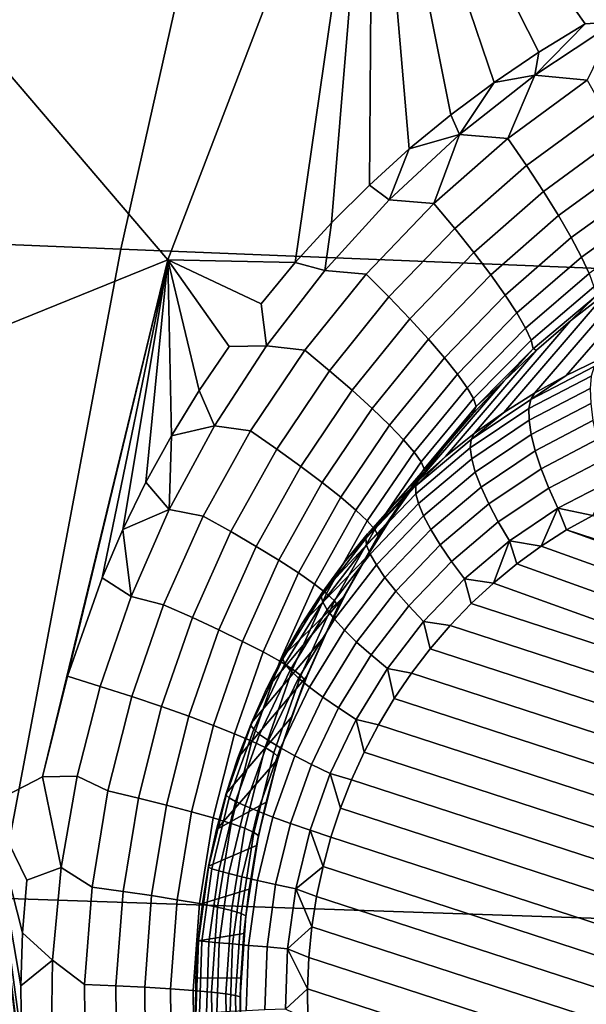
# Model space of a CAD drawing. Header units: metres. Extents: x -240 to 45, y -77 to 27.
# Tile 171 of 256: x -229.495 to -228.809, y 3.864 to 5.055. Entities that reach past the tile are written whole.
import ezdxf

# ---------------------------------------------------------------- set-up
doc = ezdxf.new("R2010")
doc.units = ezdxf.units.M
doc.layers.add('solid_102011X2', color=7, linetype='CONTINUOUS')

msp = doc.modelspace()

# ---------------------------------------------------------------- linework, layer by layer
at = {"layer": 'solid_102011X2'}
for points in [[(-229.315384, 4.764531, 275.632935), (-229.706284, 5.222172, 275.63382), (-229.415863, 5.926289, 275.560791), (-229.067596, 5.411675, 275.570282)], [(-229.197571, 5.555058, 294.462769), (-230.584976, 5.621803, 292.706451), (-230.763489, 4.834539, 292.815643), (-229.372406, 4.777116, 294.572754)], [(-227.793442, 5.489014, 296.199371), (-229.197571, 5.555058, 294.462769), (-229.372406, 4.777116, 294.572754), (-227.964798, 4.720309, 296.310028)], [(-229.161224, 4.761061, 275.615662), (-229.315384, 4.764531, 275.632935), (-229.067596, 5.411675, 275.570282)], [(-229.117538, 4.808932, 275.608063), (-229.161224, 4.761061, 275.615662), (-229.067596, 5.411675, 275.570282)], [(-229.071533, 4.854777, 275.600159), (-229.117538, 4.808932, 275.608063), (-229.067596, 5.411675, 275.570282)], [(-229.023346, 4.898442, 275.591949), (-229.071533, 4.854777, 275.600159), (-229.067596, 5.411675, 275.570282)], [(-228.973038, 4.939899, 275.583405), (-229.023346, 4.898442, 275.591949), (-229.067596, 5.411675, 275.570282)], [(-228.920715, 4.978983, 275.574554), (-228.973038, 4.939899, 275.583405), (-229.067596, 5.411675, 275.570282)], [(-228.866425, 5.015675, 275.565338), (-228.920715, 4.978983, 275.574554), (-229.067596, 5.411675, 275.570282)], [(-228.810364, 5.049802, 275.555786), (-228.866425, 5.015675, 275.565338), (-229.067596, 5.411675, 275.570282)], [(-228.773956, 5.052214, 275.549866), (-228.810364, 5.049802, 275.555786), (-229.067596, 5.411675, 275.570282), (-228.752579, 5.081356, 275.545868)], [(-229.315384, 4.764531, 275.632935), (-229.959335, 4.503413, 275.697449), (-229.706284, 5.222172, 275.63382)], [(-228.773956, 5.052214, 275.549866), (-228.871338, 4.987821, 275.566528), (-228.810364, 5.049802, 275.555786)], [(-228.807968, 4.981574, 275.552185), (-228.871338, 4.987821, 275.566528), (-228.773956, 5.052214, 275.549866)], [(-228.871338, 4.987821, 275.566528), (-228.866425, 5.015675, 275.565338), (-228.810364, 5.049802, 275.555786)], [(-228.871338, 4.987821, 275.566528), (-228.920715, 4.978983, 275.574554), (-228.866425, 5.015675, 275.565338)], [(-228.871338, 4.987821, 275.566528), (-228.962753, 4.915841, 275.582031), (-228.920715, 4.978983, 275.574554)], [(-228.904175, 4.911001, 275.568085), (-228.962753, 4.915841, 275.582031), (-228.871338, 4.987821, 275.566528)], [(-228.807968, 4.981574, 275.552185), (-228.904175, 4.911001, 275.568085), (-228.871338, 4.987821, 275.566528)], [(-228.788208, 4.946783, 275.539368), (-228.881592, 4.878343, 275.554352), (-228.904175, 4.911001, 275.568085), (-228.807968, 4.981574, 275.552185)], [(-228.962753, 4.915841, 275.582031), (-228.973038, 4.939899, 275.583405), (-228.920715, 4.978983, 275.574554)], [(-228.770294, 4.913435, 275.521149), (-228.860992, 4.847093, 275.535248), (-228.881592, 4.878343, 275.554352), (-228.788208, 4.946783, 275.539368)], [(-228.962753, 4.915841, 275.582031), (-229.023346, 4.898442, 275.591949), (-228.973038, 4.939899, 275.583405)], [(-228.962753, 4.915841, 275.582031), (-229.047699, 4.836836, 275.596466), (-229.023346, 4.898442, 275.591949)], [(-228.993561, 4.832618, 275.582825), (-229.047699, 4.836836, 275.596466), (-228.962753, 4.915841, 275.582031)], [(-228.904175, 4.911001, 275.568085), (-228.993561, 4.832618, 275.582825), (-228.962753, 4.915841, 275.582031)], [(-228.881592, 4.878343, 275.554352), (-228.968353, 4.802334, 275.568237), (-228.993561, 4.832618, 275.582825), (-228.904175, 4.911001, 275.568085)], [(-228.754547, 4.882184, 275.497894), (-228.842789, 4.817865, 275.5112), (-228.860992, 4.847093, 275.535248), (-228.770294, 4.913435, 275.521149)], [(-229.047699, 4.836836, 275.596466), (-229.071533, 4.854777, 275.600159), (-229.023346, 4.898442, 275.591949)], [(-228.860992, 4.847093, 275.535248), (-228.945297, 4.773396, 275.54837), (-228.968353, 4.802334, 275.568237), (-228.881592, 4.878343, 275.554352)], [(-228.741318, 4.853644, 275.470062), (-228.827332, 4.791231, 275.482605), (-228.842789, 4.817865, 275.5112), (-228.754547, 4.882184, 275.497894)], [(-229.047699, 4.836836, 275.596466), (-229.125671, 4.751406, 275.609924), (-229.117538, 4.808932, 275.608063), (-229.071533, 4.854777, 275.600159)], [(-228.730835, 4.828375, 275.438171), (-228.814926, 4.767713, 275.450073), (-228.827332, 4.791231, 275.482605), (-228.741318, 4.853644, 275.470062)], [(-228.993561, 4.832618, 275.582825), (-229.075577, 4.747108, 275.596558), (-229.125671, 4.751406, 275.609924), (-229.047699, 4.836836, 275.596466)], [(-228.842789, 4.817865, 275.5112), (-228.92482, 4.746372, 275.52356), (-228.945297, 4.773396, 275.54837), (-228.860992, 4.847093, 275.535248)], [(-229.372406, 4.777116, 294.572754), (-230.763489, 4.834539, 292.815643), (-230.914978, 4.039923, 292.908295), (-229.520782, 3.99192, 294.666107)], [(-228.968353, 4.802334, 275.568237), (-229.047974, 4.719416, 275.581207), (-229.075577, 4.747108, 275.596558), (-228.993561, 4.832618, 275.582825)], [(-228.723312, 4.806872, 275.402863), (-228.805817, 4.747774, 275.414246), (-228.814926, 4.767713, 275.450073), (-228.730835, 4.828375, 275.438171)], [(-228.827332, 4.791231, 275.482605), (-228.907349, 4.721792, 275.494293), (-228.92482, 4.746372, 275.52356), (-228.842789, 4.817865, 275.5112)], [(-229.125671, 4.751406, 275.609924), (-229.161224, 4.761061, 275.615662), (-229.117538, 4.808932, 275.608063)], [(-228.945297, 4.773396, 275.54837), (-229.022659, 4.692982, 275.560577), (-229.047974, 4.719416, 275.581207), (-228.968353, 4.802334, 275.568237)], [(-228.694519, 4.784275, 275.280762), (-228.647079, 4.811056, 275.274475), (-228.794479, 4.643404, 274.4133), (-228.833725, 4.624323, 274.426117)], [(-228.814926, 4.767713, 275.450073), (-228.893219, 4.700138, 275.461182), (-228.907349, 4.721792, 275.494293), (-228.827332, 4.791231, 275.482605)], [(-227.964798, 4.720309, 296.310028), (-229.372406, 4.777116, 294.572754), (-229.520782, 3.99192, 294.666107), (-228.110214, 3.944442, 296.403931)], [(-228.740631, 4.755168, 275.286835), (-228.694519, 4.784275, 275.280762), (-228.833725, 4.624323, 274.426117), (-228.871948, 4.603036, 274.438538)], [(-228.92482, 4.746372, 275.52356), (-229.000122, 4.668323, 275.535095), (-229.022659, 4.692982, 275.560577), (-228.945297, 4.773396, 275.54837)], [(-228.805817, 4.747774, 275.414246), (-228.882706, 4.681835, 275.424866), (-228.893219, 4.700138, 275.461182), (-228.814926, 4.767713, 275.450073)], [(-229.467041, 4.139015, 275.67923), (-229.531204, 4.105676, 275.6875), (-229.959335, 4.503413, 275.697449), (-229.315384, 4.764531, 275.632935)], [(-229.436798, 4.260667, 275.670502), (-229.467041, 4.139015, 275.67923), (-229.315384, 4.764531, 275.632935)], [(-229.395081, 4.379715, 275.660492), (-229.436798, 4.260667, 275.670502), (-229.315384, 4.764531, 275.632935)], [(-229.369919, 4.438073, 275.655029), (-229.395081, 4.379715, 275.660492), (-229.315384, 4.764531, 275.632935)], [(-229.341919, 4.49539, 275.649231), (-229.369919, 4.438073, 275.655029), (-229.315384, 4.764531, 275.632935)], [(-229.311111, 4.551537, 275.643097), (-229.341919, 4.49539, 275.649231), (-229.315384, 4.764531, 275.632935)], [(-229.277573, 4.606307, 275.636688), (-229.311111, 4.551537, 275.643097), (-229.315384, 4.764531, 275.632935)], [(-229.241348, 4.659609, 275.629974), (-229.277573, 4.606307, 275.636688), (-229.315384, 4.764531, 275.632935)], [(-229.196228, 4.660117, 275.622467), (-229.241348, 4.659609, 275.629974), (-229.315384, 4.764531, 275.632935), (-229.202545, 4.711219, 275.622986)], [(-229.161224, 4.761061, 275.615662), (-229.202545, 4.711219, 275.622986), (-229.315384, 4.764531, 275.632935)], [(-229.125671, 4.751406, 275.609924), (-229.196228, 4.660117, 275.622467), (-229.202545, 4.711219, 275.622986), (-229.161224, 4.761061, 275.615662)], [(-228.785233, 4.723845, 275.292664), (-228.740631, 4.755168, 275.286835), (-228.871948, 4.603036, 274.438538), (-228.909042, 4.579606, 274.450531)], [(-229.075577, 4.747108, 275.596558), (-229.149719, 4.655126, 275.609283), (-229.196228, 4.660117, 275.622467), (-229.125671, 4.751406, 275.609924)], [(-229.047974, 4.719416, 275.581207), (-229.119919, 4.630226, 275.593262), (-229.149719, 4.655126, 275.609283), (-229.075577, 4.747108, 275.596558)], [(-228.907349, 4.721792, 275.494293), (-228.980835, 4.645923, 275.505249), (-229.000122, 4.668323, 275.535095), (-228.92482, 4.746372, 275.52356)], [(-228.800186, 4.731803, 275.375793), (-228.876007, 4.66724, 275.386047), (-228.882706, 4.681835, 275.424866), (-228.805817, 4.747774, 275.414246)], [(-228.798126, 4.720115, 275.33548), (-228.87326, 4.656642, 275.34549), (-228.876007, 4.66724, 275.386047), (-228.800186, 4.731803, 275.375793)], [(-229.022659, 4.692982, 275.560577), (-229.09256, 4.606466, 275.571991), (-229.119919, 4.630226, 275.593262), (-229.047974, 4.719416, 275.581207)], [(-228.893219, 4.700138, 275.461182), (-228.965149, 4.626222, 275.471619), (-228.980835, 4.645923, 275.505249), (-228.907349, 4.721792, 275.494293)], [(-228.828232, 4.690373, 275.298279), (-228.785233, 4.723845, 275.292664), (-228.909042, 4.579606, 274.450531), (-228.944901, 4.554101, 274.462036)], [(-228.87326, 4.656642, 275.34549), (-228.798126, 4.720115, 275.33548), (-228.828232, 4.690373, 275.298279), (-228.869476, 4.65487, 275.303741)], [(-228.798126, 4.720115, 275.33548), (-228.785233, 4.723845, 275.292664), (-228.828232, 4.690373, 275.298279)], [(-228.882706, 4.681835, 275.424866), (-228.9534, 4.609606, 275.434845), (-228.965149, 4.626222, 275.471619), (-228.893219, 4.700138, 275.461182)], [(-229.000122, 4.668323, 275.535095), (-229.068192, 4.584313, 275.545898), (-229.09256, 4.606466, 275.571991), (-229.022659, 4.692982, 275.560577)], [(-228.869476, 4.65487, 275.303741), (-228.828232, 4.690373, 275.298279), (-228.944901, 4.554101, 274.462036), (-228.979401, 4.526595, 274.473022)], [(-228.876007, 4.66724, 275.386047), (-228.945786, 4.5964, 275.395721), (-228.9534, 4.609606, 275.434845), (-228.882706, 4.681835, 275.424866)], [(-229.196228, 4.660117, 275.622467), (-229.258987, 4.563562, 275.634094), (-229.277573, 4.606307, 275.636688), (-229.241348, 4.659609, 275.629974)], [(-229.149719, 4.655126, 275.609283), (-229.2155, 4.557335, 275.621124), (-229.258987, 4.563562, 275.634094), (-229.196228, 4.660117, 275.622467)], [(-228.980835, 4.645923, 275.505249), (-229.047272, 4.564203, 275.515533), (-229.068192, 4.584313, 275.545898), (-229.000122, 4.668323, 275.535095)], [(-228.87326, 4.656642, 275.34549), (-228.942474, 4.586864, 275.354919), (-228.945786, 4.5964, 275.395721), (-228.876007, 4.66724, 275.386047)], [(-229.119919, 4.630226, 275.593262), (-229.183762, 4.535404, 275.604492), (-229.2155, 4.557335, 275.621124), (-229.149719, 4.655126, 275.609283)], [(-228.965149, 4.626222, 275.471619), (-229.030228, 4.546528, 275.481445), (-229.047272, 4.564203, 275.515533), (-228.980835, 4.645923, 275.505249)], [(-228.908875, 4.617418, 275.309021), (-228.869476, 4.65487, 275.303741), (-228.979401, 4.526595, 274.473022), (-229.012466, 4.497169, 274.483459)], [(-228.87326, 4.656642, 275.34549), (-228.908875, 4.617418, 275.309021), (-228.942474, 4.586864, 275.354919)], [(-228.87326, 4.656642, 275.34549), (-228.869476, 4.65487, 275.303741), (-228.908875, 4.617418, 275.309021)], [(-228.876404, 4.595438, 274.410858), (-228.79982, 4.635346, 274.385895), (-228.803207, 4.62367, 274.359467), (-228.878555, 4.584407, 274.384003)], [(-228.79982, 4.635346, 274.385895), (-228.876404, 4.595438, 274.410858), (-228.833725, 4.624323, 274.426117), (-228.794479, 4.643404, 274.4133)], [(-229.09256, 4.606466, 275.571991), (-229.154602, 4.514472, 275.582642), (-229.183762, 4.535404, 275.604492), (-229.119919, 4.630226, 275.593262)], [(-228.9534, 4.609606, 275.434845), (-229.01738, 4.531636, 275.444305), (-229.030228, 4.546528, 275.481445), (-228.965149, 4.626222, 275.471619)], [(-228.878555, 4.584407, 274.384003), (-228.803207, 4.62367, 274.359467), (-228.80455, 4.60863, 274.334595), (-228.878326, 4.570186, 274.358643)], [(-228.876404, 4.595438, 274.410858), (-228.871948, 4.603036, 274.438538), (-228.833725, 4.624323, 274.426117)], [(-228.946304, 4.578146, 275.314117), (-228.908875, 4.617418, 275.309021), (-229.012466, 4.497169, 274.483459), (-229.043991, 4.465911, 274.493317)], [(-228.942474, 4.586864, 275.354919), (-228.908875, 4.617418, 275.309021), (-228.946304, 4.578146, 275.314117)], [(-229.258987, 4.563562, 275.634094), (-229.311111, 4.551537, 275.643097), (-229.277573, 4.606307, 275.636688)], [(-229.068192, 4.584313, 275.545898), (-229.128586, 4.494951, 275.556061), (-229.154602, 4.514472, 275.582642), (-229.09256, 4.606466, 275.571991)], [(-228.945786, 4.5964, 275.395721), (-229.008972, 4.519818, 275.404877), (-229.01738, 4.531636, 275.444305), (-228.9534, 4.609606, 275.434845)], [(-228.876404, 4.595438, 274.410858), (-228.948517, 4.547058, 274.434052), (-228.909042, 4.579606, 274.450531), (-228.871948, 4.603036, 274.438538)], [(-228.878326, 4.570186, 274.358643), (-228.80455, 4.60863, 274.334595), (-228.803833, 4.590543, 274.311829), (-228.875732, 4.553074, 274.335266)], [(-228.942474, 4.586864, 275.354919), (-229.005203, 4.511307, 275.363922), (-229.008972, 4.519818, 275.404877), (-228.945786, 4.5964, 275.395721)], [(-228.942474, 4.586864, 275.354919), (-228.981689, 4.537143, 275.319092), (-229.005203, 4.511307, 275.363922)], [(-228.942474, 4.586864, 275.354919), (-228.946304, 4.578146, 275.314117), (-228.981689, 4.537143, 275.319092)], [(-228.948517, 4.547058, 274.434052), (-228.876404, 4.595438, 274.410858), (-228.878555, 4.584407, 274.384003), (-228.949493, 4.536811, 274.40686)], [(-228.875732, 4.553074, 274.335266), (-228.803833, 4.590543, 274.311829), (-228.801071, 4.569792, 274.291626), (-228.87085, 4.533433, 274.314362)], [(-229.047272, 4.564203, 275.515533), (-229.106232, 4.477223, 275.525208), (-229.128586, 4.494951, 275.556061), (-229.068192, 4.584313, 275.545898)], [(-228.981689, 4.537143, 275.319092), (-228.946304, 4.578146, 275.314117), (-229.043991, 4.465911, 274.493317), (-229.073883, 4.432911, 274.502594)], [(-228.949493, 4.536811, 274.40686), (-228.878555, 4.584407, 274.384003), (-228.878326, 4.570186, 274.358643), (-228.9478, 4.523582, 274.380981)], [(-228.948517, 4.547058, 274.434052), (-228.944901, 4.554101, 274.462036), (-228.909042, 4.579606, 274.450531)], [(-229.258987, 4.563562, 275.634094), (-229.313629, 4.462335, 275.644867), (-229.311111, 4.551537, 275.643097)], [(-229.2155, 4.557335, 275.621124), (-229.272552, 4.454412, 275.63208), (-229.313629, 4.462335, 275.644867), (-229.258987, 4.563562, 275.634094)], [(-229.030228, 4.546528, 275.481445), (-229.087982, 4.461636, 275.490753), (-229.106232, 4.477223, 275.525208), (-229.047272, 4.564203, 275.515533)], [(-228.9478, 4.523582, 274.380981), (-228.878326, 4.570186, 274.358643), (-228.875732, 4.553074, 274.335266), (-228.943451, 4.507652, 274.357056)], [(-228.87085, 4.533433, 274.314362), (-228.801071, 4.569792, 274.291626), (-228.796326, 4.546817, 274.274414), (-228.863754, 4.51168, 274.296387)], [(-229.313629, 4.462335, 275.644867), (-229.341919, 4.49539, 275.649231), (-229.311111, 4.551537, 275.643097)], [(-229.183762, 4.535404, 275.604492), (-229.23912, 4.435607, 275.61496), (-229.272552, 4.454412, 275.63208), (-229.2155, 4.557335, 275.621124)], [(-228.948517, 4.547058, 274.434052), (-229.015335, 4.490775, 274.455261), (-228.979401, 4.526595, 274.473022), (-228.944901, 4.554101, 274.462036)], [(-228.943451, 4.507652, 274.357056), (-228.875732, 4.553074, 274.335266), (-228.87085, 4.533433, 274.314362), (-228.936554, 4.489357, 274.33551)], [(-229.01738, 4.531636, 275.444305), (-229.074173, 4.448495, 275.453308), (-229.087982, 4.461636, 275.490753), (-229.030228, 4.546528, 275.481445)], [(-229.015335, 4.490775, 274.455261), (-228.948517, 4.547058, 274.434052), (-228.949493, 4.536811, 274.40686), (-229.015228, 4.481439, 274.427704)], [(-228.863754, 4.51168, 274.296387), (-228.796326, 4.546817, 274.274414), (-228.789688, 4.522103, 274.26059), (-228.854599, 4.488274, 274.281738)], [(-229.154602, 4.514472, 275.582642), (-229.208389, 4.417638, 275.592651), (-229.23912, 4.435607, 275.61496), (-229.183762, 4.535404, 275.604492)], [(-229.014923, 4.494529, 275.323944), (-228.981689, 4.537143, 275.319092), (-229.073883, 4.432911, 274.502594), (-229.102051, 4.398266, 274.51123)], [(-229.008972, 4.519818, 275.404877), (-229.065109, 4.438059, 275.413635), (-229.074173, 4.448495, 275.453308), (-229.01738, 4.531636, 275.444305)], [(-229.015228, 4.481439, 274.427704), (-228.949493, 4.536811, 274.40686), (-228.9478, 4.523582, 274.380981), (-229.012146, 4.469365, 274.401398)], [(-229.005203, 4.511307, 275.363922), (-228.981689, 4.537143, 275.319092), (-229.014923, 4.494529, 275.323944)], [(-228.936554, 4.489357, 274.33551), (-228.87085, 4.533433, 274.314362), (-228.863754, 4.51168, 274.296387), (-228.927246, 4.469084, 274.316833)], [(-229.005203, 4.511307, 275.363922), (-229.060928, 4.430531, 275.372528), (-229.065109, 4.438059, 275.413635), (-229.008972, 4.519818, 275.404877)], [(-229.015335, 4.490775, 274.455261), (-229.012466, 4.497169, 274.483459), (-228.979401, 4.526595, 274.473022)], [(-229.012146, 4.469365, 274.401398), (-228.9478, 4.523582, 274.380981), (-228.943451, 4.507652, 274.357056), (-229.00618, 4.45481, 274.376923)], [(-228.854599, 4.488274, 274.281738), (-228.789688, 4.522103, 274.26059), (-228.781296, 4.496174, 274.250397), (-228.843597, 4.46371, 274.270691)], [(-229.128586, 4.494951, 275.556061), (-229.180954, 4.400857, 275.565613), (-229.208389, 4.417638, 275.592651), (-229.154602, 4.514472, 275.582642)], [(-229.060928, 4.430531, 275.372528), (-229.005203, 4.511307, 275.363922), (-229.014923, 4.494529, 275.323944), (-229.045959, 4.450402, 275.328674)], [(-229.00618, 4.45481, 274.376923), (-228.943451, 4.507652, 274.357056), (-228.936554, 4.489357, 274.33551), (-228.997421, 4.43808, 274.354797)], [(-228.927246, 4.469084, 274.316833), (-228.863754, 4.51168, 274.296387), (-228.854599, 4.488274, 274.281738), (-228.915741, 4.447263, 274.301422)], [(-229.313629, 4.462335, 275.644867), (-229.369919, 4.438073, 275.655029), (-229.341919, 4.49539, 275.649231)], [(-229.106232, 4.477223, 275.525208), (-229.157349, 4.385595, 275.534393), (-229.180954, 4.400857, 275.565613), (-229.128586, 4.494951, 275.556061)], [(-229.045959, 4.450402, 275.328674), (-229.014923, 4.494529, 275.323944), (-229.102051, 4.398266, 274.51123), (-229.128418, 4.362079, 274.519226)], [(-229.015335, 4.490775, 274.455261), (-229.07605, 4.427248, 274.474182), (-229.043991, 4.465911, 274.493317), (-229.012466, 4.497169, 274.483459)], [(-228.843597, 4.46371, 274.270691), (-228.781296, 4.496174, 274.250397), (-228.801422, 4.455208, 274.253937)], [(-229.07605, 4.427248, 274.474182), (-229.015335, 4.490775, 274.455261), (-229.015228, 4.481439, 274.427704), (-229.074966, 4.41894, 274.44632)], [(-229.074966, 4.41894, 274.44632), (-229.015228, 4.481439, 274.427704), (-229.012146, 4.469365, 274.401398), (-229.070648, 4.40817, 274.419647)], [(-228.997421, 4.43808, 274.354797), (-228.936554, 4.489357, 274.33551), (-228.927246, 4.469084, 274.316833), (-228.986069, 4.41953, 274.33548)], [(-228.915741, 4.447263, 274.301422), (-228.854599, 4.488274, 274.281738), (-228.843597, 4.46371, 274.270691), (-228.902252, 4.424356, 274.289581)], [(-229.087982, 4.461636, 275.490753), (-229.138046, 4.372149, 275.499573), (-229.157349, 4.385595, 275.534393), (-229.106232, 4.477223, 275.525208)], [(-229.070648, 4.40817, 274.419647), (-229.012146, 4.469365, 274.401398), (-229.00618, 4.45481, 274.376923), (-229.063187, 4.395166, 274.394714)], [(-228.986069, 4.41953, 274.33548), (-228.927246, 4.469084, 274.316833), (-228.915741, 4.447263, 274.301422), (-228.972366, 4.399553, 274.319366)], [(-229.313629, 4.462335, 275.644867), (-229.359787, 4.357016, 275.654785), (-229.369919, 4.438073, 275.655029)], [(-229.272552, 4.454412, 275.63208), (-229.320511, 4.347014, 275.642212), (-229.359787, 4.357016, 275.654785), (-229.313629, 4.462335, 275.644867)], [(-229.074173, 4.448495, 275.453308), (-229.123413, 4.360783, 275.461884), (-229.138046, 4.372149, 275.499573), (-229.087982, 4.461636, 275.490753)], [(-229.07605, 4.427248, 274.474182), (-229.073883, 4.432911, 274.502594), (-229.043991, 4.465911, 274.493317)], [(-228.902252, 4.424356, 274.289581), (-228.843597, 4.46371, 274.270691), (-228.863647, 4.417947, 274.274078)], [(-228.843597, 4.46371, 274.270691), (-228.833054, 4.437527, 274.264191), (-228.863647, 4.417947, 274.274078)], [(-228.843597, 4.46371, 274.270691), (-228.801422, 4.455208, 274.253937), (-228.833054, 4.437527, 274.264191)], [(-228.833054, 4.437527, 274.264191), (-228.801422, 4.455208, 274.253937), (-227.982773, 4.160911, 273.96759)], [(-229.23912, 4.435607, 275.61496), (-229.285645, 4.331473, 275.624664), (-229.320511, 4.347014, 275.642212), (-229.272552, 4.454412, 275.63208)], [(-229.074722, 4.404872, 275.333282), (-229.045959, 4.450402, 275.328674), (-229.128418, 4.362079, 274.519226), (-229.152908, 4.324454, 274.52652)], [(-229.065109, 4.438059, 275.413635), (-229.113754, 4.351721, 275.421997), (-229.123413, 4.360783, 275.461884), (-229.074173, 4.448495, 275.453308)], [(-229.060928, 4.430531, 275.372528), (-229.045959, 4.450402, 275.328674), (-229.074722, 4.404872, 275.333282)], [(-229.063187, 4.395166, 274.394714), (-229.00618, 4.45481, 274.376923), (-228.997421, 4.43808, 274.354797), (-229.052734, 4.380203, 274.37204)], [(-228.972366, 4.399553, 274.319366), (-228.915741, 4.447263, 274.301422), (-228.902252, 4.424356, 274.289581), (-228.956604, 4.378571, 274.306824)], [(-229.359787, 4.357016, 275.654785), (-229.395081, 4.379715, 275.660492), (-229.369919, 4.438073, 275.655029)], [(-229.208389, 4.417638, 275.592651), (-229.253571, 4.316585, 275.601959), (-229.285645, 4.331473, 275.624664), (-229.23912, 4.435607, 275.61496)], [(-229.07605, 4.427248, 274.474182), (-229.129959, 4.357222, 274.490601), (-229.102051, 4.398266, 274.51123), (-229.073883, 4.432911, 274.502594)], [(-229.060928, 4.430531, 275.372528), (-229.109238, 4.34514, 275.380768), (-229.113754, 4.351721, 275.421997), (-229.065109, 4.438059, 275.413635)], [(-229.052734, 4.380203, 274.37204), (-228.997421, 4.43808, 274.354797), (-228.986069, 4.41953, 274.33548), (-229.03952, 4.363598, 274.352142)], [(-228.833054, 4.437527, 274.264191), (-227.968277, 4.126662, 273.961731), (-227.955719, 4.091578, 273.956512), (-228.863647, 4.417947, 274.274078)], [(-228.833054, 4.437527, 274.264191), (-227.982773, 4.160911, 273.96759), (-227.968277, 4.126662, 273.961731)], [(-229.129959, 4.357222, 274.490601), (-229.07605, 4.427248, 274.474182), (-229.074966, 4.41894, 274.44632), (-229.128006, 4.350048, 274.462463)], [(-229.109238, 4.34514, 275.380768), (-229.060928, 4.430531, 275.372528), (-229.074722, 4.404872, 275.333282), (-229.101151, 4.358044, 275.337799)], [(-229.03952, 4.363598, 274.352142), (-228.986069, 4.41953, 274.33548), (-228.972366, 4.399553, 274.319366), (-229.023834, 4.345702, 274.335419)], [(-228.956604, 4.378571, 274.306824), (-228.902252, 4.424356, 274.289581), (-228.921417, 4.373337, 274.292511)], [(-228.902252, 4.424356, 274.289581), (-228.893112, 4.39654, 274.283508), (-228.921417, 4.373337, 274.292511)], [(-228.902252, 4.424356, 274.289581), (-228.863647, 4.417947, 274.274078), (-228.893112, 4.39654, 274.283508)], [(-229.180954, 4.400857, 275.565613), (-229.224915, 4.302642, 275.574585), (-229.253571, 4.316585, 275.601959), (-229.208389, 4.417638, 275.592651)], [(-229.128006, 4.350048, 274.462463), (-229.074966, 4.41894, 274.44632), (-229.070648, 4.40817, 274.419647), (-229.122574, 4.340714, 274.435455)], [(-229.122574, 4.340714, 274.435455), (-229.070648, 4.40817, 274.419647), (-229.063187, 4.395166, 274.394714), (-229.1138, 4.329421, 274.410126)], [(-228.863647, 4.417947, 274.274078), (-227.955719, 4.091578, 273.956512), (-227.945099, 4.055715, 273.951935), (-228.893112, 4.39654, 274.283508)], [(-229.157349, 4.385595, 275.534393), (-229.200241, 4.289919, 275.54306), (-229.224915, 4.302642, 275.574585), (-229.180954, 4.400857, 275.565613)], [(-229.101151, 4.358044, 275.337799), (-229.074722, 4.404872, 275.333282), (-229.152908, 4.324454, 274.52652), (-229.17543, 4.285504, 274.533112)], [(-229.129959, 4.357222, 274.490601), (-229.128418, 4.362079, 274.519226), (-229.102051, 4.398266, 274.51123)], [(-229.023834, 4.345702, 274.335419), (-228.972366, 4.399553, 274.319366), (-228.956604, 4.378571, 274.306824), (-229.005997, 4.326894, 274.322205)], [(-228.893112, 4.39654, 274.283508), (-227.945099, 4.055715, 273.951935), (-227.936493, 4.01924, 273.947998), (-228.921417, 4.373337, 274.292511)], [(-229.138046, 4.372149, 275.499573), (-229.180038, 4.278665, 275.507996), (-229.200241, 4.289919, 275.54306), (-229.157349, 4.385595, 275.534393)], [(-229.1138, 4.329421, 274.410126), (-229.063187, 4.395166, 274.394714), (-229.052734, 4.380203, 274.37204), (-229.101852, 4.316406, 274.387024)], [(-229.359787, 4.357016, 275.654785), (-229.397263, 4.24832, 275.663849), (-229.436798, 4.260667, 275.670502), (-229.395081, 4.379715, 275.660492)], [(-229.123413, 4.360783, 275.461884), (-229.164703, 4.269099, 275.470062), (-229.180038, 4.278665, 275.507996), (-229.138046, 4.372149, 275.499573)], [(-229.101852, 4.316406, 274.387024), (-229.052734, 4.380203, 274.37204), (-229.03952, 4.363598, 274.352142), (-229.08699, 4.301944, 274.366608)], [(-229.005997, 4.326894, 274.322205), (-228.956604, 4.378571, 274.306824), (-228.948395, 4.348443, 274.300995), (-228.97403, 4.321872, 274.30899)], [(-228.956604, 4.378571, 274.306824), (-228.921417, 4.373337, 274.292511), (-228.948395, 4.348443, 274.300995)], [(-228.948395, 4.348443, 274.300995), (-228.921417, 4.373337, 274.292511), (-227.936493, 4.01924, 273.947998)], [(-229.129959, 4.357222, 274.490601), (-229.176437, 4.281518, 274.504333), (-229.152908, 4.324454, 274.52652), (-229.128418, 4.362079, 274.519226)], [(-229.113754, 4.351721, 275.421997), (-229.154526, 4.261411, 275.430054), (-229.164703, 4.269099, 275.470062), (-229.123413, 4.360783, 275.461884)], [(-229.08699, 4.301944, 274.366608), (-229.03952, 4.363598, 274.352142), (-229.023834, 4.345702, 274.335419), (-229.069534, 4.286343, 274.349335)], [(-229.320511, 4.347014, 275.642212), (-229.35907, 4.235935, 275.651459), (-229.397263, 4.24832, 275.663849), (-229.359787, 4.357016, 275.654785)], [(-229.101151, 4.358044, 275.337799), (-229.195938, 4.245342, 274.539001), (-229.214371, 4.204085, 274.544159), (-229.125198, 4.31003, 275.342224)], [(-229.101151, 4.358044, 275.337799), (-229.17543, 4.285504, 274.533112), (-229.195938, 4.245342, 274.539001)], [(-229.176437, 4.281518, 274.504333), (-229.129959, 4.357222, 274.490601), (-229.128006, 4.350048, 274.462463), (-229.173721, 4.275568, 274.476013)], [(-229.173721, 4.275568, 274.476013), (-229.128006, 4.350048, 274.462463), (-229.122574, 4.340714, 274.435455), (-229.167343, 4.267789, 274.4487)], [(-229.109238, 4.34514, 275.380768), (-229.149704, 4.255751, 275.388702), (-229.154526, 4.261411, 275.430054), (-229.113754, 4.351721, 275.421997)], [(-229.109238, 4.34514, 275.380768), (-229.101151, 4.358044, 275.337799), (-229.125198, 4.31003, 275.342224)], [(-228.948395, 4.348443, 274.300995), (-227.936493, 4.01924, 273.947998), (-227.929886, 3.982178, 273.944763), (-228.97403, 4.321872, 274.30899)], [(-229.285645, 4.331473, 275.624664), (-229.323044, 4.22377, 275.633606), (-229.35907, 4.235935, 275.651459), (-229.320511, 4.347014, 275.642212)], [(-229.167343, 4.267789, 274.4487), (-229.122574, 4.340714, 274.435455), (-229.1138, 4.329421, 274.410126), (-229.157425, 4.258345, 274.423035)], [(-229.149704, 4.255751, 275.388702), (-229.109238, 4.34514, 275.380768), (-229.125198, 4.31003, 275.342224), (-229.146805, 4.260944, 275.346527)], [(-229.069534, 4.286343, 274.349335), (-229.023834, 4.345702, 274.335419), (-229.005997, 4.326894, 274.322205), (-229.04985, 4.269931, 274.335571)], [(-229.253571, 4.316585, 275.601959), (-229.289886, 4.212061, 275.610626), (-229.323044, 4.22377, 275.633606), (-229.285645, 4.331473, 275.624664)], [(-229.176437, 4.281518, 274.504333), (-229.17543, 4.285504, 274.533112), (-229.152908, 4.324454, 274.52652)], [(-229.157425, 4.258345, 274.423035), (-229.1138, 4.329421, 274.410126), (-229.101852, 4.316406, 274.387024), (-229.144196, 4.247435, 274.399536)], [(-229.04985, 4.269931, 274.335571), (-229.005997, 4.326894, 274.322205), (-228.998138, 4.293812, 274.316437), (-229.020706, 4.264287, 274.323303)], [(-229.005997, 4.326894, 274.322205), (-228.97403, 4.321872, 274.30899), (-228.998138, 4.293812, 274.316437)], [(-229.224915, 4.302642, 275.574585), (-229.260223, 4.201041, 275.582977), (-229.289886, 4.212061, 275.610626), (-229.253571, 4.316585, 275.601959)], [(-229.144196, 4.247435, 274.399536), (-229.101852, 4.316406, 274.387024), (-229.08699, 4.301944, 274.366608), (-229.127914, 4.235291, 274.378723)], [(-228.97403, 4.321872, 274.30899), (-227.929886, 3.982178, 273.944763), (-227.925354, 3.944798, 273.9422), (-228.998138, 4.293812, 274.316437)], [(-229.200241, 4.289919, 275.54306), (-229.234665, 4.190924, 275.551208), (-229.260223, 4.201041, 275.582977), (-229.224915, 4.302642, 275.574585)], [(-229.125198, 4.31003, 275.342224), (-229.214371, 4.204085, 274.544159), (-229.230667, 4.161857, 274.548553), (-229.146805, 4.260944, 275.346527)], [(-229.127914, 4.235291, 274.378723), (-229.08699, 4.301944, 274.366608), (-229.069534, 4.286343, 274.349335), (-229.108932, 4.222169, 274.360992)], [(-229.180038, 4.278665, 275.507996), (-229.213699, 4.181909, 275.51593), (-229.234665, 4.190924, 275.551208), (-229.200241, 4.289919, 275.54306)], [(-228.998138, 4.293812, 274.316437), (-227.925354, 3.944798, 273.9422), (-227.922913, 3.907132, 273.940338), (-229.020706, 4.264287, 274.323303)], [(-229.176437, 4.281518, 274.504333), (-229.214935, 4.201024, 274.515259), (-229.195938, 4.245342, 274.539001), (-229.17543, 4.285504, 274.533112)], [(-229.214935, 4.201024, 274.515259), (-229.176437, 4.281518, 274.504333), (-229.173721, 4.275568, 274.476013), (-229.211594, 4.196377, 274.486725)], [(-229.164703, 4.269099, 275.470062), (-229.197754, 4.174172, 275.477844), (-229.213699, 4.181909, 275.51593), (-229.180038, 4.278665, 275.507996)], [(-229.108932, 4.222169, 274.360992), (-229.069534, 4.286343, 274.349335), (-229.04985, 4.269931, 274.335571), (-229.087662, 4.208348, 274.346771)], [(-229.211594, 4.196377, 274.486725), (-229.173721, 4.275568, 274.476013), (-229.167343, 4.267789, 274.4487), (-229.204422, 4.190249, 274.459198)], [(-229.204422, 4.190249, 274.459198), (-229.167343, 4.267789, 274.4487), (-229.157425, 4.258345, 274.423035), (-229.193573, 4.182771, 274.433258)], [(-229.154526, 4.261411, 275.430054), (-229.187119, 4.167866, 275.437714), (-229.197754, 4.174172, 275.477844), (-229.164703, 4.269099, 275.470062)], [(-229.087662, 4.208348, 274.346771), (-229.04985, 4.269931, 274.335571), (-229.04155, 4.233542, 274.329559), (-229.060638, 4.201616, 274.335175)], [(-229.04985, 4.269931, 274.335571), (-229.020706, 4.264287, 274.323303), (-229.04155, 4.233542, 274.329559)], [(-229.397263, 4.24832, 275.663849), (-229.425201, 4.139702, 275.671783), (-229.467041, 4.139015, 275.67923), (-229.436798, 4.260667, 275.670502)], [(-229.146805, 4.260944, 275.346527), (-229.230667, 4.161857, 274.548553), (-229.244781, 4.118779, 274.552185), (-229.165909, 4.210913, 275.350708)], [(-229.193573, 4.182771, 274.433258), (-229.157425, 4.258345, 274.423035), (-229.144196, 4.247435, 274.399536), (-229.17926, 4.1741, 274.409485)], [(-229.149704, 4.255751, 275.388702), (-229.182007, 4.163115, 275.396271), (-229.187119, 4.167866, 275.437714), (-229.154526, 4.261411, 275.430054)], [(-229.182007, 4.163115, 275.396271), (-229.149704, 4.255751, 275.388702), (-229.165909, 4.210913, 275.350708), (-229.18251, 4.160038, 275.354797)], [(-229.149704, 4.255751, 275.388702), (-229.146805, 4.260944, 275.346527), (-229.165909, 4.210913, 275.350708)], [(-229.020706, 4.264287, 274.323303), (-227.922913, 3.907132, 273.940338), (-227.922546, 3.869486, 273.939209), (-229.04155, 4.233542, 274.329559)], [(-229.425201, 4.139702, 275.671783), (-229.397263, 4.24832, 275.663849), (-229.35907, 4.235935, 275.651459), (-229.388046, 4.121773, 275.65979)], [(-229.214935, 4.201024, 274.515259), (-229.214371, 4.204085, 274.544159), (-229.195938, 4.245342, 274.539001)], [(-229.17926, 4.1741, 274.409485), (-229.144196, 4.247435, 274.399536), (-229.127914, 4.235291, 274.378723), (-229.161804, 4.16442, 274.388306)], [(-229.323044, 4.22377, 275.633606), (-229.35112, 4.113077, 275.641754), (-229.388046, 4.121773, 275.65979), (-229.35907, 4.235935, 275.651459)], [(-229.161804, 4.16442, 274.388306), (-229.127914, 4.235291, 274.378723), (-229.108932, 4.222169, 274.360992), (-229.141571, 4.153935, 274.370239)], [(-229.04155, 4.233542, 274.329559), (-227.922546, 3.869486, 273.939209), (-227.92424, 3.831902, 273.938751), (-229.060638, 4.201616, 274.335175)], [(-229.289886, 4.212061, 275.610626), (-229.317108, 4.104635, 275.618561), (-229.35112, 4.113077, 275.641754), (-229.323044, 4.22377, 275.633606)], [(-229.141571, 4.153935, 274.370239), (-229.108932, 4.222169, 274.360992), (-229.087662, 4.208348, 274.346771), (-229.118973, 4.142869, 274.355621)], [(-229.260223, 4.201041, 275.582977), (-229.286667, 4.096611, 275.590759), (-229.317108, 4.104635, 275.618561), (-229.289886, 4.212061, 275.610626)], [(-229.256668, 4.074979, 274.555023), (-229.18251, 4.160038, 275.354797), (-229.165909, 4.210913, 275.350708), (-229.244781, 4.118779, 274.552185)], [(-229.118973, 4.142869, 274.355621), (-229.087662, 4.208348, 274.346771), (-229.077866, 4.168764, 274.340149), (-229.093231, 4.135053, 274.344452)], [(-229.087662, 4.208348, 274.346771), (-229.060638, 4.201616, 274.335175), (-229.077866, 4.168764, 274.340149)], [(-229.234665, 4.190924, 275.551208), (-229.260406, 4.089165, 275.558807), (-229.286667, 4.096611, 275.590759), (-229.260223, 4.201041, 275.582977)], [(-229.214935, 4.201024, 274.515259), (-229.244995, 4.116683, 274.523193), (-229.230667, 4.161857, 274.548553), (-229.214371, 4.204085, 274.544159)], [(-229.244995, 4.116683, 274.523193), (-229.214935, 4.201024, 274.515259), (-229.211594, 4.196377, 274.486725), (-229.24118, 4.1134, 274.494537)], [(-229.24118, 4.1134, 274.494537), (-229.211594, 4.196377, 274.486725), (-229.204422, 4.190249, 274.459198), (-229.233383, 4.109004, 274.466858)], [(-229.060638, 4.201616, 274.335175), (-227.92424, 3.831902, 273.938751), (-227.927994, 3.794664, 273.939026), (-229.077866, 4.168764, 274.340149)], [(-229.213699, 4.181909, 275.51593), (-229.238815, 4.082441, 275.523407), (-229.260406, 4.089165, 275.558807), (-229.234665, 4.190924, 275.551208)], [(-229.197754, 4.174172, 275.477844), (-229.222351, 4.076572, 275.485199), (-229.238815, 4.082441, 275.523407), (-229.213699, 4.181909, 275.51593)], [(-229.233383, 4.109004, 274.466858), (-229.204422, 4.190249, 274.459198), (-229.193573, 4.182771, 274.433258), (-229.221802, 4.103585, 274.440735)], [(-229.221802, 4.103585, 274.440735), (-229.193573, 4.182771, 274.433258), (-229.17926, 4.1741, 274.409485), (-229.20665, 4.09726, 274.416687)], [(-229.187119, 4.167866, 275.437714), (-229.211304, 4.071672, 275.444977), (-229.222351, 4.076572, 275.485199), (-229.197754, 4.174172, 275.477844)], [(-229.20665, 4.09726, 274.416687), (-229.17926, 4.1741, 274.409485), (-229.161804, 4.16442, 274.388306), (-229.188278, 4.090162, 274.395294)], [(-229.196579, 4.108346, 275.358795), (-229.18251, 4.160038, 275.354797), (-229.256668, 4.074979, 274.555023)], [(-229.244995, 4.116683, 274.523193), (-229.244781, 4.118779, 274.552185), (-229.230667, 4.161857, 274.548553)], [(-229.182007, 4.163115, 275.396271), (-229.205917, 4.067838, 275.403473), (-229.211304, 4.071672, 275.444977), (-229.187119, 4.167866, 275.437714)], [(-229.182007, 4.163115, 275.396271), (-229.196579, 4.108346, 275.358795), (-229.205917, 4.067838, 275.403473)], [(-229.182007, 4.163115, 275.396271), (-229.18251, 4.160038, 275.354797), (-229.196579, 4.108346, 275.358795)], [(-229.188278, 4.090162, 274.395294), (-229.161804, 4.16442, 274.388306), (-229.141571, 4.153935, 274.370239), (-229.167053, 4.082441, 274.376953)], [(-229.077866, 4.168764, 274.340149), (-227.927994, 3.794664, 273.939026), (-227.933746, 3.757831, 273.939972), (-229.093231, 4.135053, 274.344452)], [(-229.167053, 4.082441, 274.376953), (-229.141571, 4.153935, 274.370239), (-229.118973, 4.142869, 274.355621), (-229.143433, 4.07426, 274.362091)], [(-229.444504, 4.029069, 275.678772), (-229.486084, 4.013721, 275.686707), (-229.531204, 4.105676, 275.6875), (-229.467041, 4.139015, 275.67923)], [(-229.444504, 4.029069, 275.678772), (-229.467041, 4.139015, 275.67923), (-229.425201, 4.139702, 275.671783)], [(-229.425201, 4.139702, 275.671783), (-229.388046, 4.121773, 275.65979), (-229.407135, 4.005381, 275.667145), (-229.444504, 4.029069, 275.678772)], [(-229.143433, 4.07426, 274.362091), (-229.118973, 4.142869, 274.355621), (-229.106644, 4.100774, 274.348083), (-229.118118, 4.065861, 274.351044)], [(-229.118973, 4.142869, 274.355621), (-229.093231, 4.135053, 274.344452), (-229.106644, 4.100774, 274.348083)], [(-229.093231, 4.135053, 274.344452), (-227.933746, 3.757831, 273.939972), (-227.941422, 3.721689, 273.94162), (-229.106644, 4.100774, 274.348083)], [(-229.35112, 4.113077, 275.641754), (-229.369614, 4.000222, 275.648987), (-229.407135, 4.005381, 275.667145), (-229.388046, 4.121773, 275.65979)], [(-229.317108, 4.104635, 275.618561), (-229.335007, 3.995111, 275.625732), (-229.369614, 4.000222, 275.648987), (-229.35112, 4.113077, 275.641754)], [(-229.244995, 4.116683, 274.523193), (-229.266281, 4.029483, 274.528046), (-229.256668, 4.074979, 274.555023), (-229.244781, 4.118779, 274.552185)], [(-229.266281, 4.029483, 274.528046), (-229.244995, 4.116683, 274.523193), (-229.24118, 4.1134, 274.494537), (-229.262115, 4.027612, 274.499329)], [(-229.262115, 4.027612, 274.499329), (-229.24118, 4.1134, 274.494537), (-229.233383, 4.109004, 274.466858), (-229.253891, 4.025005, 274.471527)], [(-229.481888, 3.692832, 275.698761), (-229.714706, 3.436779, 275.733917), (-230.174576, 3.772088, 275.751587), (-229.531204, 4.105676, 275.6875)], [(-229.488754, 3.757237, 275.697205), (-229.481888, 3.692832, 275.698761), (-229.531204, 4.105676, 275.6875)], [(-229.492584, 3.821662, 275.69519), (-229.488754, 3.757237, 275.697205), (-229.531204, 4.105676, 275.6875)], [(-229.493408, 3.886024, 275.692749), (-229.492584, 3.821662, 275.69519), (-229.531204, 4.105676, 275.6875)], [(-229.491226, 3.950076, 275.689911), (-229.493408, 3.886024, 275.692749), (-229.531204, 4.105676, 275.6875)], [(-229.486084, 4.013721, 275.686707), (-229.491226, 3.950076, 275.689911), (-229.531204, 4.105676, 275.6875)], [(-229.286667, 4.096611, 275.590759), (-229.304001, 3.990149, 275.597809), (-229.335007, 3.995111, 275.625732), (-229.317108, 4.104635, 275.618561)], [(-229.196579, 4.108346, 275.358795), (-229.256668, 4.074979, 274.555023), (-229.266296, 4.030583, 274.557098), (-229.208084, 4.055951, 275.36264)], [(-229.253891, 4.025005, 274.471527), (-229.233383, 4.109004, 274.466858), (-229.221802, 4.103585, 274.440735), (-229.241776, 4.021717, 274.445282)], [(-229.241776, 4.021717, 274.445282), (-229.221802, 4.103585, 274.440735), (-229.20665, 4.09726, 274.416687), (-229.226044, 4.017817, 274.421143)], [(-229.205917, 4.067838, 275.403473), (-229.196579, 4.108346, 275.358795), (-229.208084, 4.055951, 275.36264)], [(-229.118118, 4.065861, 274.351044), (-229.106644, 4.100774, 274.348083), (-227.941422, 3.721689, 273.94162), (-227.951019, 3.686173, 273.943909)], [(-229.260406, 4.089165, 275.558807), (-229.277206, 3.985431, 275.565796), (-229.304001, 3.990149, 275.597809), (-229.286667, 4.096611, 275.590759)], [(-229.238815, 4.082441, 275.523407), (-229.255157, 3.981051, 275.530304), (-229.277206, 3.985431, 275.565796), (-229.260406, 4.089165, 275.558807)], [(-229.226044, 4.017817, 274.421143), (-229.20665, 4.09726, 274.416687), (-229.188278, 4.090162, 274.395294), (-229.207016, 4.013388, 274.399567)], [(-229.207016, 4.013388, 274.399567), (-229.188278, 4.090162, 274.395294), (-229.167053, 4.082441, 274.376953), (-229.185089, 4.008523, 274.381073)], [(-229.266281, 4.029483, 274.528046), (-229.266296, 4.030583, 274.557098), (-229.256668, 4.074979, 274.555023)], [(-229.222351, 4.076572, 275.485199), (-229.238266, 3.977094, 275.492035), (-229.255157, 3.981051, 275.530304), (-229.238815, 4.082441, 275.523407)], [(-229.211304, 4.071672, 275.444977), (-229.226883, 3.973639, 275.451752), (-229.238266, 3.977094, 275.492035), (-229.222351, 4.076572, 275.485199)], [(-229.185089, 4.008523, 274.381073), (-229.167053, 4.082441, 274.376953), (-229.143433, 4.07426, 274.362091), (-229.160736, 4.003327, 274.366028)], [(-229.160736, 4.003327, 274.366028), (-229.143433, 4.07426, 274.362091), (-229.127716, 4.030345, 274.353333)], [(-229.143433, 4.07426, 274.362091), (-229.118118, 4.065861, 274.351044), (-229.127716, 4.030345, 274.353333)], [(-229.205917, 4.067838, 275.403473), (-229.221222, 3.970753, 275.410217), (-229.226883, 3.973639, 275.451752), (-229.211304, 4.071672, 275.444977)], [(-229.205917, 4.067838, 275.403473), (-229.21701, 4.002954, 275.366364), (-229.221222, 3.970753, 275.410217)], [(-229.205917, 4.067838, 275.403473), (-229.208084, 4.055951, 275.36264), (-229.21701, 4.002954, 275.366364)], [(-229.127716, 4.030345, 274.353333), (-229.118118, 4.065861, 274.351044), (-227.951019, 3.686173, 273.943909), (-227.962494, 3.651261, 273.946869)], [(-229.208084, 4.055951, 275.36264), (-229.266296, 4.030583, 274.557098), (-229.273651, 3.985722, 274.55838), (-229.21701, 4.002954, 275.366364)], [(-229.444504, 4.029069, 275.678772), (-229.455002, 3.917066, 275.684753), (-229.491226, 3.950076, 275.689911), (-229.486084, 4.013721, 275.686707)], [(-229.444504, 4.029069, 275.678772), (-229.407135, 4.005381, 275.667145), (-229.416214, 3.887537, 275.67337), (-229.455002, 3.917066, 275.684753)], [(-229.278519, 3.940448, 274.529785), (-229.273651, 3.985722, 274.55838), (-229.266281, 4.029483, 274.528046)], [(-229.278519, 3.940448, 274.529785), (-229.266281, 4.029483, 274.528046), (-229.262115, 4.027612, 274.499329), (-229.274155, 3.940018, 274.501038)], [(-229.274155, 3.940018, 274.501038), (-229.262115, 4.027612, 274.499329), (-229.253891, 4.025005, 274.471527), (-229.265686, 3.939238, 274.473206)], [(-229.266281, 4.029483, 274.528046), (-229.273651, 3.985722, 274.55838), (-229.266296, 4.030583, 274.557098)], [(-229.160736, 4.003327, 274.366028), (-229.127716, 4.030345, 274.353333), (-229.135391, 3.994203, 274.35498)], [(-227.975906, 3.616982, 273.9505), (-229.135391, 3.994203, 274.35498), (-229.127716, 4.030345, 274.353333), (-227.962494, 3.651261, 273.946869)], [(-229.265686, 3.939238, 274.473206), (-229.253891, 4.025005, 274.471527), (-229.241776, 4.021717, 274.445282), (-229.253265, 3.938124, 274.44693)], [(-229.253265, 3.938124, 274.44693), (-229.241776, 4.021717, 274.445282), (-229.226044, 4.017817, 274.421143), (-229.237198, 3.936701, 274.422729)], [(-229.237198, 3.936701, 274.422729), (-229.226044, 4.017817, 274.421143), (-229.207016, 4.013388, 274.399567), (-229.217789, 3.934997, 274.401123)], [(-229.369614, 4.000222, 275.648987), (-229.378372, 3.88596, 275.655212), (-229.416214, 3.887537, 275.67337), (-229.407135, 4.005381, 275.667145)], [(-229.21701, 4.002954, 275.366364), (-229.273651, 3.985722, 274.55838), (-229.278687, 3.940527, 274.558868), (-229.223297, 3.949484, 275.369934)], [(-229.221222, 3.970753, 275.410217), (-229.21701, 4.002954, 275.366364), (-229.223297, 3.949484, 275.369934)], [(-229.217789, 3.934997, 274.401123), (-229.207016, 4.013388, 274.399567), (-229.185089, 4.008523, 274.381073), (-229.195465, 3.93305, 274.382568)], [(-229.195465, 3.93305, 274.382568), (-229.185089, 4.008523, 274.381073), (-229.160736, 4.003327, 274.366028), (-229.1707, 3.9309, 274.367462)], [(-229.1707, 3.9309, 274.367462), (-229.160736, 4.003327, 274.366028), (-229.141144, 3.95737, 274.355927)], [(-229.160736, 4.003327, 274.366028), (-229.135391, 3.994203, 274.35498), (-229.141144, 3.95737, 274.355927)], [(-228.110214, 3.944442, 296.403931), (-229.520782, 3.99192, 294.666107), (-229.642471, 3.200666, 294.742676), (-228.229477, 3.162593, 296.480927)], [(-229.335007, 3.995111, 275.625732), (-229.34343, 3.884229, 275.631958), (-229.378372, 3.88596, 275.655212), (-229.369614, 4.000222, 275.648987)], [(-229.304001, 3.990149, 275.597809), (-229.312088, 3.882378, 275.604034), (-229.34343, 3.884229, 275.631958), (-229.335007, 3.995111, 275.625732)], [(-227.991272, 3.58327, 273.954803), (-229.141144, 3.95737, 274.355927), (-229.135391, 3.994203, 274.35498), (-227.975906, 3.616982, 273.9505)], [(-229.277206, 3.985431, 275.565796), (-229.284958, 3.880442, 275.571991), (-229.312088, 3.882378, 275.604034), (-229.304001, 3.990149, 275.597809)], [(-229.255157, 3.981051, 275.530304), (-229.262589, 3.878459, 275.536499), (-229.284958, 3.880442, 275.571991), (-229.277206, 3.985431, 275.565796)], [(-229.278519, 3.940448, 274.529785), (-229.278687, 3.940527, 274.558868), (-229.273651, 3.985722, 274.55838)], [(-229.238266, 3.977094, 275.492035), (-229.245392, 3.87647, 275.49823), (-229.262589, 3.878459, 275.536499), (-229.255157, 3.981051, 275.530304)], [(-229.226883, 3.973639, 275.451752), (-229.233719, 3.874511, 275.457916), (-229.245392, 3.87647, 275.49823), (-229.238266, 3.977094, 275.492035)], [(-229.221222, 3.970753, 275.410217), (-229.227798, 3.872623, 275.416351), (-229.233719, 3.874511, 275.457916), (-229.226883, 3.973639, 275.451752)], [(-229.227798, 3.872623, 275.416351), (-229.221222, 3.970753, 275.410217), (-229.223297, 3.949484, 275.369934), (-229.226929, 3.895663, 275.373322)], [(-229.1707, 3.9309, 274.367462), (-229.141144, 3.95737, 274.355927), (-229.144897, 3.920133, 274.356201)], [(-228.008499, 3.550419, 273.959778), (-229.144897, 3.920133, 274.356201), (-229.141144, 3.95737, 274.355927), (-227.991272, 3.58327, 273.954803)], [(-229.455002, 3.917066, 275.684753), (-229.493408, 3.886024, 275.692749), (-229.491226, 3.950076, 275.689911)], [(-229.223297, 3.949484, 275.369934), (-229.278687, 3.940527, 274.558868), (-229.281403, 3.895131, 274.558563), (-229.226929, 3.895663, 275.373322)], [(-229.281586, 3.850621, 274.528412), (-229.281403, 3.895131, 274.558563), (-229.278519, 3.940448, 274.529785)], [(-229.281586, 3.850621, 274.528412), (-229.278519, 3.940448, 274.529785), (-229.274155, 3.940018, 274.501038), (-229.277176, 3.851645, 274.499664)], [(-229.278519, 3.940448, 274.529785), (-229.281403, 3.895131, 274.558563), (-229.278687, 3.940527, 274.558868)], [(-229.277176, 3.851645, 274.499664), (-229.274155, 3.940018, 274.501038), (-229.265686, 3.939238, 274.473206), (-229.268631, 3.852708, 274.471863)], [(-229.268631, 3.852708, 274.471863), (-229.265686, 3.939238, 274.473206), (-229.253265, 3.938124, 274.44693), (-229.256149, 3.853789, 274.445618)], [(-229.256149, 3.853789, 274.445618), (-229.253265, 3.938124, 274.44693), (-229.237198, 3.936701, 274.422729), (-229.23999, 3.854863, 274.421448)], [(-229.23999, 3.854863, 274.421448), (-229.237198, 3.936701, 274.422729), (-229.217789, 3.934997, 274.401123), (-229.22049, 3.85591, 274.399902)], [(-229.22049, 3.85591, 274.399902), (-229.217789, 3.934997, 274.401123), (-229.195465, 3.93305, 274.382568), (-229.198059, 3.856905, 274.381378)], [(-229.198059, 3.856905, 274.381378), (-229.195465, 3.93305, 274.382568), (-229.1707, 3.9309, 274.367462), (-229.173187, 3.857829, 274.366333)], [(-229.173187, 3.857829, 274.366333), (-229.1707, 3.9309, 274.367462), (-229.146606, 3.882548, 274.355743)], [(-229.1707, 3.9309, 274.367462), (-229.144897, 3.920133, 274.356201), (-229.146606, 3.882548, 274.355743)], [(-228.027588, 3.518492, 273.965393), (-229.146606, 3.882548, 274.355743), (-229.144897, 3.920133, 274.356201), (-228.008499, 3.550419, 273.959778)], [(-229.455002, 3.917066, 275.684753), (-229.45665, 3.8043, 275.689575), (-229.492584, 3.821662, 275.69519), (-229.493408, 3.886024, 275.692749)], [(-229.455002, 3.917066, 275.684753), (-229.416214, 3.887537, 275.67337), (-229.415222, 3.768991, 275.678345), (-229.45665, 3.8043, 275.689575)], [(-229.226929, 3.895663, 275.373322), (-229.281403, 3.895131, 274.558563), (-229.281784, 3.849667, 274.557465), (-229.227921, 3.841615, 275.376495)], [(-229.227798, 3.872623, 275.416351), (-229.226929, 3.895663, 275.373322), (-229.227921, 3.841615, 275.376495)], [(-229.378372, 3.88596, 275.655212), (-229.377335, 3.771017, 275.660309), (-229.415222, 3.768991, 275.678345), (-229.416214, 3.887537, 275.67337)], [(-229.34343, 3.884229, 275.631958), (-229.342331, 3.772696, 275.637115), (-229.377335, 3.771017, 275.660309), (-229.378372, 3.88596, 275.655212)], [(-229.312088, 3.882378, 275.604034), (-229.310883, 3.773995, 275.609283), (-229.342331, 3.772696, 275.637115), (-229.34343, 3.884229, 275.631958)], [(-229.281586, 3.850621, 274.528412), (-229.281784, 3.849667, 274.557465), (-229.281403, 3.895131, 274.558563)], [(-229.284958, 3.880442, 275.571991), (-229.28363, 3.774888, 275.577332), (-229.310883, 3.773995, 275.609283), (-229.312088, 3.882378, 275.604034)], [(-229.262589, 3.878459, 275.536499), (-229.261078, 3.775358, 275.54187), (-229.28363, 3.774888, 275.577332), (-229.284958, 3.880442, 275.571991)], [(-229.245392, 3.87647, 275.49823), (-229.243698, 3.775396, 275.503632), (-229.261078, 3.775358, 275.54187), (-229.262589, 3.878459, 275.536499)], [(-229.233719, 3.874511, 275.457916), (-229.231812, 3.775001, 275.463348), (-229.243698, 3.775396, 275.503632), (-229.245392, 3.87647, 275.49823)], [(-229.227798, 3.872623, 275.416351), (-229.225647, 3.77418, 275.421783), (-229.231812, 3.775001, 275.463348), (-229.233719, 3.874511, 275.457916)], [(-229.225647, 3.77418, 275.421783), (-229.227798, 3.872623, 275.416351), (-229.227921, 3.841615, 275.376495), (-229.226227, 3.787461, 275.379486)], [(-229.173187, 3.857829, 274.366333), (-229.146606, 3.882548, 274.355743), (-229.146225, 3.844903, 274.354614)], [(-228.048431, 3.487747, 273.971649), (-229.146225, 3.844903, 274.354614), (-229.146606, 3.882548, 274.355743), (-228.027588, 3.518492, 273.965393)]]:
    msp.add_3dface(points, dxfattribs=at)

doc.saveas('drawing.dxf')
